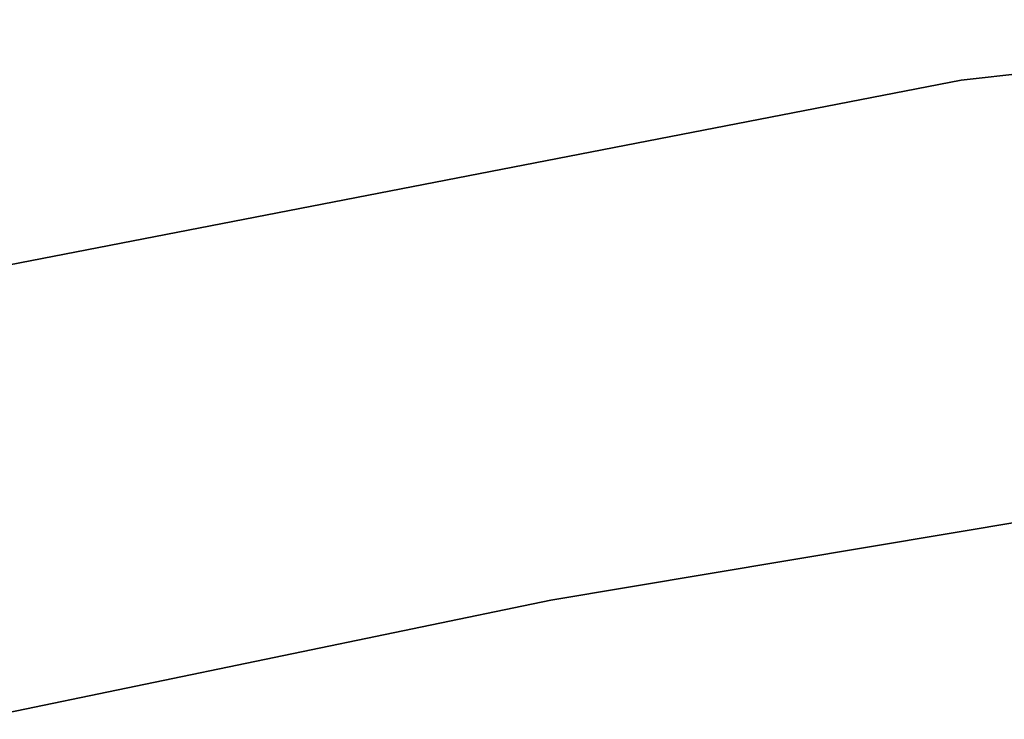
# Model space of a CAD drawing. Extents: x -189 to 189, y -189 to 189.
# Tile 251 of 256: x -8.99 to -6.35, y 40.23 to 42.11. Entities that reach past the tile are written whole.
import ezdxf

# ---------------------------------------------------------------- set-up
doc = ezdxf.new("R2010")
doc.units = 0
doc.header["$LTSCALE"] = 25.4
doc.layers.get('0').update_dxf_attribs({"linetype": 'CONTINUOUS'})

# ---------------------------------------------------------------- blocks, each defined once
blk = doc.blocks.new('CAMELEON-KENAI-C-12244_STL')
at = {"color": 0}
for p, q in [((-6.4645, 41.9464, -1), (-3.2341, 42.3193, -1)), ((-3.2341, 42.3193, -8.5), (-6.4645, 41.9464, -8.5)), ((-3.2341, 42.3193, -8.5), (-6.4645, 41.9464, -8.5)), ((-6.4645, 41.9464, -1), (-3.2341, 42.3193, -1)), ((-9.6569, 41.3273, -1), (-6.4645, 41.9464, -1)), ((-6.4645, 41.9464, -8.5), (-9.6569, 41.3273, -8.5)), ((-6.4645, 41.9464, -8.5), (-9.6569, 41.3273, -8.5)), ((-9.6569, 41.3273, -1), (-6.4645, 41.9464, -1)), ((-6.4645, 41.9464, -8.5), (-6.4645, 41.9464, -1)), ((-6.4645, 41.9464, -8.5), (-6.4645, 41.9464, -1)), ((-7.5653, 40.5528, -2), (-6.0108, 40.8127, -2)), ((-6.0108, 40.8127, -4), (-7.5653, 40.5528, -4)), ((-6.0108, 40.8127, -4), (-7.5653, 40.5528, -4)), ((-7.5653, 40.5528, -2), (-6.0108, 40.8127, -2)), ((-9.1087, 40.2337, -2), (-7.5653, 40.5528, -2)), ((-7.5653, 40.5528, -4), (-9.1087, 40.2337, -4)), ((-7.5653, 40.5528, -4), (-9.1087, 40.2337, -4)), ((-9.1087, 40.2337, -2), (-7.5653, 40.5528, -2)), ((-7.5653, 40.5528, -2), (-7.5653, 40.5528, -4)), ((-7.5653, 40.5528, -2), (-7.5653, 40.5528, -4))]:
    blk.add_line(p, q, dxfattribs=at)

msp = doc.modelspace()

# ---------------------------------------------------------------- block references
at = {"color": 0}
msp.add_blockref('CAMELEON-KENAI-C-12244_STL', (0, 0), dxfattribs=at)

doc.saveas('drawing.dxf')
